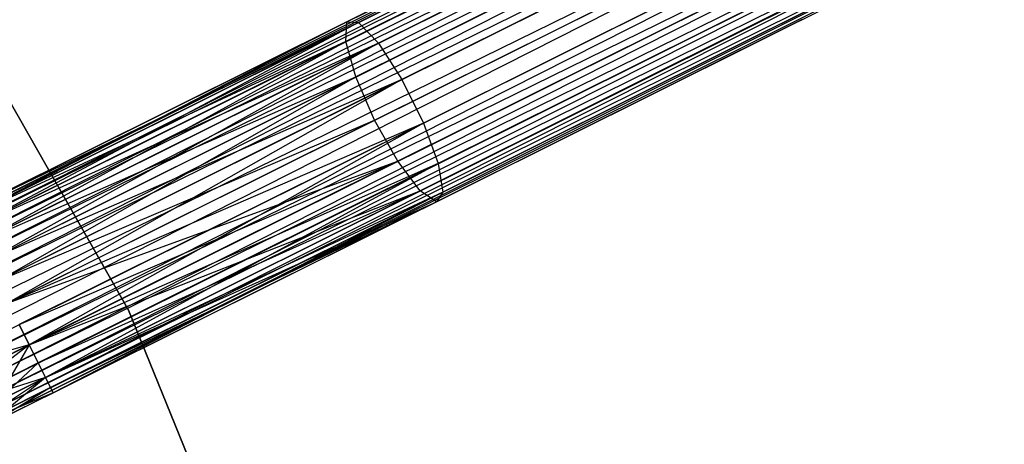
# Model space of a CAD drawing. Extents: x -102 to 101, y -101 to 102.
# Tile 209 of 256: x 55.3 to 65.03, y 26.37 to 30.56. Entities that reach past the tile are written whole.
import ezdxf

# ---------------------------------------------------------------- set-up
doc = ezdxf.new("R2010")
doc.units = 0
doc.header["$LTSCALE"] = 25.4
doc.layers.get('0').update_dxf_attribs({"linetype": 'CONTINUOUS'})

# ---------------------------------------------------------------- blocks, each defined once
blk = doc.blocks.new('NL2500012268_STL')
at = {"color": 0}
for p, q in [((174.3898, 36.8442, 327.3795), (140.9277, 20.1821, 327.6205)), ((140.9277, 20.1821, 327.3795), (174.3898, 36.8442, 327.3795)), ((174.3898, 36.8442, 327.3795), (140.9277, 20.1821, 327.6205)), ((140.9277, 20.1821, 327.3795), (174.3898, 36.8442, 327.3795)), ((140.9277, 20.1821, 327.6205), (174.4155, 36.7926, 327.8546)), ((140.9277, 20.1821, 327.6205), (174.4155, 36.7926, 327.8546)), ((140.9534, 20.1304, 327.1454), (174.3898, 36.8442, 327.3795)), ((140.9534, 20.1304, 327.1454), (174.3898, 36.8442, 327.3795)), ((140.9534, 20.1304, 327.8546), (174.4155, 36.7926, 327.8546)), ((140.9534, 20.1304, 327.8546), (174.4155, 36.7926, 327.8546)), ((174.4155, 36.7926, 327.8546), (141.0034, 20.0301, 328.0681)), ((174.4155, 36.7926, 327.8546), (141.0034, 20.0301, 328.0681)), ((174.4655, 36.6923, 326.9319), (140.9534, 20.1304, 327.1454)), ((174.4655, 36.6923, 326.9319), (140.9534, 20.1304, 327.1454)), ((141.0034, 20.0301, 326.9319), (174.4655, 36.6923, 326.9319)), ((141.0034, 20.0301, 326.9319), (174.4655, 36.6923, 326.9319)), ((141.0746, 19.887, 326.7515), (174.4655, 36.6923, 326.9319)), ((141.0746, 19.887, 326.7515), (174.4655, 36.6923, 326.9319)), ((141.0034, 20.0301, 328.0681), (174.5367, 36.5492, 328.2485)), ((141.0034, 20.0301, 328.0681), (174.5367, 36.5492, 328.2485)), ((141.0746, 19.887, 328.2485), (174.5367, 36.5492, 328.2485)), ((141.0746, 19.887, 328.2485), (174.5367, 36.5492, 328.2485)), ((174.5367, 36.5492, 328.2485), (141.1631, 19.7094, 328.3855)), ((174.5367, 36.5492, 328.2485), (141.1631, 19.7094, 328.3855)), ((174.6252, 36.3716, 326.6146), (141.0746, 19.887, 326.7515)), ((174.6252, 36.3716, 326.6146), (141.0746, 19.887, 326.7515)), ((141.1631, 19.7094, 326.6146), (174.6252, 36.3716, 326.6146)), ((141.1631, 19.7094, 326.6146), (174.6252, 36.3716, 326.6146)), ((141.2635, 19.5077, 326.5291), (174.6252, 36.3716, 326.6146)), ((141.2635, 19.5077, 326.5291), (174.6252, 36.3716, 326.6146)), ((141.1631, 19.7094, 328.3855), (174.7256, 36.1698, 328.4709)), ((141.1631, 19.7094, 328.3855), (174.7256, 36.1698, 328.4709)), ((141.2635, 19.5077, 328.4709), (174.7256, 36.1698, 328.4709)), ((141.2635, 19.5077, 328.4709), (174.7256, 36.1698, 328.4709)), ((141.2635, 19.5077, 326.5291), (174.8323, 35.9556, 326.5)), ((141.2635, 19.5077, 326.5291), (174.8323, 35.9556, 326.5)), ((141.3702, 19.2934, 328.5), (174.8323, 35.9556, 328.5)), ((141.3702, 19.2934, 328.5), (174.8323, 35.9556, 328.5)), ((141.3702, 19.2934, 326.5), (174.8323, 35.9556, 326.5)), ((141.3702, 19.2934, 326.5), (174.8323, 35.9556, 326.5)), ((141.4769, 19.0792, 326.5291), (174.8323, 35.9556, 326.5)), ((141.4769, 19.0792, 326.5291), (174.8323, 35.9556, 326.5)), ((141.4769, 19.0792, 328.4709), (174.939, 35.7413, 328.4709)), ((141.4769, 19.0792, 328.4709), (174.939, 35.7413, 328.4709)), ((174.939, 35.7413, 328.4709), (141.5774, 18.8774, 328.3855)), ((174.939, 35.7413, 328.4709), (141.5774, 18.8774, 328.3855)), ((175.0394, 35.5396, 326.6146), (141.4769, 19.0792, 326.5291)), ((175.0394, 35.5396, 326.6146), (141.4769, 19.0792, 326.5291)), ((141.5774, 18.8774, 326.6146), (175.0394, 35.5396, 326.6146)), ((141.5774, 18.8774, 326.6146), (175.0394, 35.5396, 326.6146)), ((141.6658, 18.6998, 326.7515), (175.0394, 35.5396, 326.6146)), ((141.6658, 18.6998, 326.7515), (175.0394, 35.5396, 326.6146)), ((141.5774, 18.8774, 328.3855), (175.1279, 35.362, 328.2485)), ((141.5774, 18.8774, 328.3855), (175.1279, 35.362, 328.2485)), ((141.6658, 18.6998, 328.2485), (175.1279, 35.362, 328.2485)), ((141.6658, 18.6998, 328.2485), (175.1279, 35.362, 328.2485)), ((175.1279, 35.362, 328.2485), (141.7371, 18.5567, 328.0681)), ((175.1279, 35.362, 328.2485), (141.7371, 18.5567, 328.0681)), ((175.1991, 35.2189, 326.9319), (141.6658, 18.6998, 326.7515)), ((175.1991, 35.2189, 326.9319), (141.6658, 18.6998, 326.7515)), ((141.7371, 18.5567, 326.9319), (175.1991, 35.2189, 326.9319)), ((141.7371, 18.5567, 326.9319), (175.1991, 35.2189, 326.9319)), ((141.787, 18.4564, 327.1454), (175.1991, 35.2189, 326.9319)), ((141.787, 18.4564, 327.1454), (175.1991, 35.2189, 326.9319)), ((141.7371, 18.5567, 328.0681), (175.2491, 35.1186, 327.8546)), ((141.7371, 18.5567, 328.0681), (175.2491, 35.1186, 327.8546)), ((141.787, 18.4564, 327.8546), (175.2491, 35.1186, 327.8546)), ((141.787, 18.4564, 327.8546), (175.2491, 35.1186, 327.8546)), ((175.2491, 35.1186, 327.8546), (141.8127, 18.4048, 327.6205)), ((175.2491, 35.1186, 327.8546), (141.8127, 18.4048, 327.6205)), ((175.2748, 35.0669, 327.3795), (141.787, 18.4564, 327.1454)), ((175.2748, 35.0669, 327.3795), (141.787, 18.4564, 327.1454)), ((141.8127, 18.4048, 327.3795), (175.2748, 35.0669, 327.3795)), ((141.8127, 18.4048, 327.6205), (175.2748, 35.0669, 327.3795)), ((141.8127, 18.4048, 327.6205), (175.2748, 35.0669, 327.3795)), ((141.8127, 18.4048, 327.3795), (175.2748, 35.0669, 327.3795)), ((159.7453, 27.7776, 26.5), (155.6303, 34.9929, 26.5)), ((155.6303, 34.9929, 17), (159.7453, 27.7776, 17)), ((159.7453, 27.7776, 26.5), (155.6303, 34.9929, 26.5)), ((155.6303, 34.9929, 17), (159.7453, 27.7776, 17)), ((165.5147, 32.4249, 29.4208), (161.9015, 30.6258, 28.0758)), ((165.5147, 32.4249, 29.4208), (161.9015, 30.6258, 28.0758)), ((165.7173, 32.4613, 28.9886), (162.0177, 30.6192, 27.6116)), ((165.7173, 32.4613, 28.9886), (162.0177, 30.6192, 27.6116)), ((165.9851, 32.291, 28.6304), (162.2139, 30.4132, 27.2267)), ((165.9851, 32.291, 28.6304), (162.2139, 30.4132, 27.2267)), ((165.4237, 32.19, 29.8278), (161.8919, 30.4314, 28.5131)), ((165.4237, 32.19, 29.8278), (161.8919, 30.4314, 28.5131)), ((166.2568, 31.9528, 28.4281), (162.4452, 30.0549, 27.0093)), ((166.2568, 31.9528, 28.4281), (162.4452, 30.0549, 27.0093)), ((165.4653, 31.8105, 30.1164), (161.9911, 30.0806, 28.8232)), ((165.4653, 31.8105, 30.1164), (161.9911, 30.0806, 28.8232)), ((166.4701, 31.5244, 28.4281), (162.6586, 29.6264, 27.0093)), ((166.4701, 31.5244, 28.4281), (162.6586, 29.6264, 27.0093)), ((162.1765, 29.6537, 28.9351), (165.6298, 31.3733, 30.2206)), ((162.1765, 29.6537, 28.9351), (165.6298, 31.3733, 30.2206)), ((166.5762, 31.1037, 28.6304), (162.8051, 29.2259, 27.2267)), ((166.5762, 31.1037, 28.6304), (162.8051, 29.2259, 27.2267)), ((165.8796, 30.9785, 30.1164), (162.4054, 29.2486, 28.8232)), ((165.8796, 30.9785, 30.1164), (162.4054, 29.2486, 28.8232)), ((166.5508, 30.7873, 28.9886), (162.8513, 28.9452, 27.6116)), ((166.5508, 30.7873, 28.9886), (162.8513, 28.9452, 27.6116)), ((166.1574, 30.7166, 29.8278), (162.6256, 28.958, 28.5131)), ((166.1574, 30.7166, 29.8278), (162.6256, 28.958, 28.5131)), ((166.3996, 30.6476, 29.4208), (162.7865, 28.8485, 28.0758)), ((166.3996, 30.6476, 29.4208), (162.7865, 28.8485, 28.0758)), ((161.9015, 30.6258, 28.0758), (158.1149, 28.7402, 27.6205)), ((161.9015, 30.6258, 28.0758), (158.1149, 28.7402, 27.3795)), ((161.9015, 30.6258, 28.0758), (158.1149, 28.7402, 27.6205)), ((161.9015, 30.6258, 28.0758), (158.1149, 28.7402, 27.3795)), ((162.0177, 30.6192, 27.6116), (158.1149, 28.7402, 27.3795)), ((162.0177, 30.6192, 27.6116), (158.1149, 28.7402, 27.3795)), ((161.9015, 30.6258, 28.0758), (158.1406, 28.6886, 27.8546)), ((161.9015, 30.6258, 28.0758), (158.1406, 28.6886, 27.8546)), ((162.0177, 30.6192, 27.6116), (158.1406, 28.6886, 27.1454)), ((162.0177, 30.6192, 27.6116), (158.1406, 28.6886, 27.1454)), ((162.0177, 30.6192, 27.6116), (158.1905, 28.5883, 26.9319)), ((162.0177, 30.6192, 27.6116), (158.1905, 28.5883, 26.9319)), ((161.8919, 30.4314, 28.5131), (161.9015, 30.6258, 28.0758)), ((161.8919, 30.4314, 28.5131), (161.9015, 30.6258, 28.0758)), ((161.9015, 30.6258, 28.0758), (162.0177, 30.6192, 27.6116)), ((161.9015, 30.6258, 28.0758), (162.0177, 30.6192, 27.6116)), ((162.0177, 30.6192, 27.6116), (162.2139, 30.4132, 27.2267)), ((162.0177, 30.6192, 27.6116), (162.2139, 30.4132, 27.2267)), ((161.8919, 30.4314, 28.5131), (158.1406, 28.6886, 27.8546)), ((161.8919, 30.4314, 28.5131), (158.1406, 28.6886, 27.8546)), ((161.8919, 30.4314, 28.5131), (158.1905, 28.5883, 28.0681)), ((161.8919, 30.4314, 28.5131), (158.1905, 28.5883, 28.0681)), ((162.2139, 30.4132, 27.2267), (158.1905, 28.5883, 26.9319)), ((162.2139, 30.4132, 27.2267), (158.1905, 28.5883, 26.9319)), ((158.2618, 28.4452, 28.2485), (161.8919, 30.4314, 28.5131)), ((158.2618, 28.4452, 28.2485), (161.8919, 30.4314, 28.5131)), ((162.2139, 30.4132, 27.2267), (158.2618, 28.4452, 26.7515)), ((162.2139, 30.4132, 27.2267), (158.2618, 28.4452, 26.7515)), ((162.2139, 30.4132, 27.2267), (158.3502, 28.2676, 26.6146)), ((162.2139, 30.4132, 27.2267), (158.3502, 28.2676, 26.6146)), ((161.9911, 30.0806, 28.8232), (161.8919, 30.4314, 28.5131)), ((161.9911, 30.0806, 28.8232), (161.8919, 30.4314, 28.5131)), ((162.2139, 30.4132, 27.2267), (162.4452, 30.0549, 27.0093)), ((162.2139, 30.4132, 27.2267), (162.4452, 30.0549, 27.0093)), ((158.2618, 28.4452, 28.2485), (161.9911, 30.0806, 28.8232)), ((158.2618, 28.4452, 28.2485), (161.9911, 30.0806, 28.8232)), ((158.3502, 28.2676, 28.3855), (161.9911, 30.0806, 28.8232)), ((158.3502, 28.2676, 28.3855), (161.9911, 30.0806, 28.8232)), ((158.4507, 28.0658, 28.4709), (161.9911, 30.0806, 28.8232)), ((158.4507, 28.0658, 28.4709), (161.9911, 30.0806, 28.8232)), ((162.1765, 29.6537, 28.9351), (161.9911, 30.0806, 28.8232)), ((162.1765, 29.6537, 28.9351), (161.9911, 30.0806, 28.8232)), ((162.4452, 30.0549, 27.0093), (158.3502, 28.2676, 26.6146)), ((162.4452, 30.0549, 27.0093), (158.3502, 28.2676, 26.6146)), ((162.4452, 30.0549, 27.0093), (158.4507, 28.0658, 26.5291)), ((162.4452, 30.0549, 27.0093), (158.4507, 28.0658, 26.5291)), ((162.4452, 30.0549, 27.0093), (158.5574, 27.8516, 26.5)), ((162.4452, 30.0549, 27.0093), (158.5574, 27.8516, 26.5)), ((162.4452, 30.0549, 27.0093), (162.6586, 29.6264, 27.0093)), ((162.4452, 30.0549, 27.0093), (162.6586, 29.6264, 27.0093)), ((158.4507, 28.0658, 28.4709), (162.1765, 29.6537, 28.9351)), ((158.4507, 28.0658, 28.4709), (162.1765, 29.6537, 28.9351)), ((158.5574, 27.8516, 28.5), (162.1765, 29.6537, 28.9351)), ((158.5574, 27.8516, 28.5), (162.1765, 29.6537, 28.9351)), ((162.6586, 29.6264, 27.0093), (158.5574, 27.8516, 26.5)), ((162.6586, 29.6264, 27.0093), (158.5574, 27.8516, 26.5)), ((162.6586, 29.6264, 27.0093), (158.664, 27.6374, 26.5291)), ((162.6586, 29.6264, 27.0093), (158.664, 27.6374, 26.5291)), ((162.6586, 29.6264, 27.0093), (158.7645, 27.4356, 26.6146)), ((162.6586, 29.6264, 27.0093), (158.7645, 27.4356, 26.6146)), ((162.4054, 29.2486, 28.8232), (162.1765, 29.6537, 28.9351)), ((162.4054, 29.2486, 28.8232), (162.1765, 29.6537, 28.9351)), ((162.6586, 29.6264, 27.0093), (162.8051, 29.2259, 27.2267)), ((162.6586, 29.6264, 27.0093), (162.8051, 29.2259, 27.2267)), ((158.5574, 27.8516, 28.5), (162.4054, 29.2486, 28.8232)), ((158.5574, 27.8516, 28.5), (162.4054, 29.2486, 28.8232)), ((158.664, 27.6374, 28.4709), (162.4054, 29.2486, 28.8232)), ((158.664, 27.6374, 28.4709), (162.4054, 29.2486, 28.8232)), ((162.4054, 29.2486, 28.8232), (158.7645, 27.4356, 28.3855)), ((162.4054, 29.2486, 28.8232), (158.7645, 27.4356, 28.3855)), ((162.8051, 29.2259, 27.2267), (158.7645, 27.4356, 26.6146)), ((162.8051, 29.2259, 27.2267), (158.7645, 27.4356, 26.6146)), ((162.8051, 29.2259, 27.2267), (158.8529, 27.258, 26.7515)), ((162.8051, 29.2259, 27.2267), (158.8529, 27.258, 26.7515)), ((162.8051, 29.2259, 27.2267), (158.9242, 27.1149, 26.9319)), ((162.8051, 29.2259, 27.2267), (158.9242, 27.1149, 26.9319)), ((162.6256, 28.958, 28.5131), (162.4054, 29.2486, 28.8232)), ((162.6256, 28.958, 28.5131), (162.4054, 29.2486, 28.8232)), ((162.8051, 29.2259, 27.2267), (162.8513, 28.9452, 27.6116)), ((162.8051, 29.2259, 27.2267), (162.8513, 28.9452, 27.6116)), ((158.7645, 27.4356, 28.3855), (162.6256, 28.958, 28.5131)), ((158.7645, 27.4356, 28.3855), (162.6256, 28.958, 28.5131)), ((158.8529, 27.258, 28.2485), (162.6256, 28.958, 28.5131)), ((158.8529, 27.258, 28.2485), (162.6256, 28.958, 28.5131)), ((158.9242, 27.1149, 28.0681), (162.6256, 28.958, 28.5131)), ((158.9242, 27.1149, 28.0681), (162.6256, 28.958, 28.5131)), ((162.8513, 28.9452, 27.6116), (158.9242, 27.1149, 26.9319)), ((162.8513, 28.9452, 27.6116), (158.9242, 27.1149, 26.9319)), ((162.8513, 28.9452, 27.6116), (158.9741, 27.0146, 27.1454)), ((162.8513, 28.9452, 27.6116), (158.9741, 27.0146, 27.1454)), ((162.8513, 28.9452, 27.6116), (158.9998, 26.963, 27.3795)), ((162.8513, 28.9452, 27.6116), (158.9998, 26.963, 27.3795)), ((162.7865, 28.8485, 28.0758), (162.6256, 28.958, 28.5131)), ((162.7865, 28.8485, 28.0758), (162.6256, 28.958, 28.5131)), ((162.8513, 28.9452, 27.6116), (162.7865, 28.8485, 28.0758)), ((162.8513, 28.9452, 27.6116), (162.7865, 28.8485, 28.0758)), ((158.9242, 27.1149, 28.0681), (162.7865, 28.8485, 28.0758)), ((158.9242, 27.1149, 28.0681), (162.7865, 28.8485, 28.0758)), ((158.9741, 27.0146, 27.8546), (162.7865, 28.8485, 28.0758)), ((158.9741, 27.0146, 27.8546), (162.7865, 28.8485, 28.0758)), ((162.7865, 28.8485, 28.0758), (158.9998, 26.963, 27.3795)), ((162.7865, 28.8485, 28.0758), (158.9998, 26.963, 27.6205)), ((162.7865, 28.8485, 28.0758), (158.9998, 26.963, 27.3795)), ((162.7865, 28.8485, 28.0758), (158.9998, 26.963, 27.6205)), ((162.8833, 20.087, 26.5), (159.7453, 27.7776, 26.5)), ((159.7453, 27.7776, 17), (162.8833, 20.087, 17)), ((159.7453, 27.7776, 26.5), (159.7453, 27.7776, 17)), ((162.8833, 20.087, 26.5), (159.7453, 27.7776, 26.5)), ((159.7453, 27.7776, 17), (162.8833, 20.087, 17)), ((159.7453, 27.7776, 26.5), (159.7453, 27.7776, 17)), ((158.7645, 27.4356, 26.6146), (158.664, 27.6374, 26.5291)), ((158.664, 27.6374, 28.4709), (158.7645, 27.4356, 28.3855)), ((158.7645, 27.4356, 26.6146), (158.664, 27.6374, 26.5291)), ((158.664, 27.6374, 28.4709), (158.7645, 27.4356, 28.3855)), ((158.7645, 27.4356, 28.3855), (157.6463, 27.1306, 28.2448)), ((158.7645, 27.4356, 28.3855), (157.6463, 27.1306, 28.2448)), ((158.7645, 27.4356, 28.3855), (157.9114, 26.7892, 28.0393)), ((158.7645, 27.4356, 28.3855), (157.9114, 26.7892, 28.0393)), ((158.7645, 27.4356, 26.6146), (158.3827, 27.2455, 26.5297)), ((158.7645, 27.4356, 26.6146), (158.3827, 27.2455, 26.5297)), ((158.7645, 27.4356, 26.6146), (158.4337, 26.8707, 26.8229)), ((158.7645, 27.4356, 26.6146), (158.4337, 26.8707, 26.8229)), ((158.8529, 27.258, 26.7515), (158.7645, 27.4356, 26.6146)), ((158.7645, 27.4356, 28.3855), (158.8529, 27.258, 28.2485)), ((158.8529, 27.258, 26.7515), (158.7645, 27.4356, 26.6146)), ((158.7645, 27.4356, 28.3855), (158.8529, 27.258, 28.2485)), ((158.8529, 27.258, 28.2485), (157.9114, 26.7892, 28.0393)), ((158.8529, 27.258, 28.2485), (157.9114, 26.7892, 28.0393)), ((158.8529, 27.258, 26.7515), (158.4337, 26.8707, 26.8229)), ((158.8529, 27.258, 26.7515), (158.4337, 26.8707, 26.8229)), ((158.9242, 27.1149, 26.9319), (158.8529, 27.258, 26.7515)), ((158.8529, 27.258, 28.2485), (158.9242, 27.1149, 28.0681)), ((158.9242, 27.1149, 26.9319), (158.8529, 27.258, 26.7515)), ((158.8529, 27.258, 28.2485), (158.9242, 27.1149, 28.0681)), ((158.9242, 27.1149, 28.0681), (157.9114, 26.7892, 28.0393)), ((158.9242, 27.1149, 28.0681), (157.9114, 26.7892, 28.0393)), ((158.9242, 27.1149, 28.0681), (158.1675, 26.613, 27.6754)), ((158.9242, 27.1149, 28.0681), (158.1675, 26.613, 27.6754)), ((158.9242, 27.1149, 26.9319), (158.356, 26.6424, 27.2364)), ((158.9242, 27.1149, 26.9319), (158.356, 26.6424, 27.2364)), ((158.9242, 27.1149, 26.9319), (158.4337, 26.8707, 26.8229)), ((158.9242, 27.1149, 26.9319), (158.4337, 26.8707, 26.8229)), ((158.9741, 27.0146, 27.1454), (158.9242, 27.1149, 26.9319)), ((158.9242, 27.1149, 28.0681), (158.9741, 27.0146, 27.8546)), ((158.9741, 27.0146, 27.1454), (158.9242, 27.1149, 26.9319)), ((158.9242, 27.1149, 28.0681), (158.9741, 27.0146, 27.8546)), ((158.9741, 27.0146, 27.8546), (158.1675, 26.613, 27.6754)), ((158.9741, 27.0146, 27.8546), (158.1675, 26.613, 27.6754)), ((158.9998, 26.963, 27.6205), (158.1675, 26.613, 27.6754)), ((158.9998, 26.963, 27.6205), (158.1675, 26.613, 27.6754)), ((158.9741, 27.0146, 27.1454), (158.356, 26.6424, 27.2364)), ((158.9741, 27.0146, 27.1454), (158.356, 26.6424, 27.2364)), ((158.9998, 26.963, 27.6205), (158.356, 26.6424, 27.2364)), ((158.9998, 26.963, 27.3795), (158.356, 26.6424, 27.2364)), ((158.9998, 26.963, 27.3795), (158.356, 26.6424, 27.2364)), ((158.9998, 26.963, 27.6205), (158.356, 26.6424, 27.2364)), ((158.9998, 26.963, 27.3795), (158.9741, 27.0146, 27.1454)), ((158.9741, 27.0146, 27.8546), (158.9998, 26.963, 27.6205)), ((158.9998, 26.963, 27.3795), (158.9741, 27.0146, 27.1454)), ((158.9741, 27.0146, 27.8546), (158.9998, 26.963, 27.6205))]:
    blk.add_line(p, q, dxfattribs=at)

msp = doc.modelspace()

# ---------------------------------------------------------------- block references
at = {"color": 0}
msp.add_blockref('NL2500012268_STL', (-103.3687, -0.0813, -1716.9276), dxfattribs=at)

doc.saveas('drawing.dxf')
